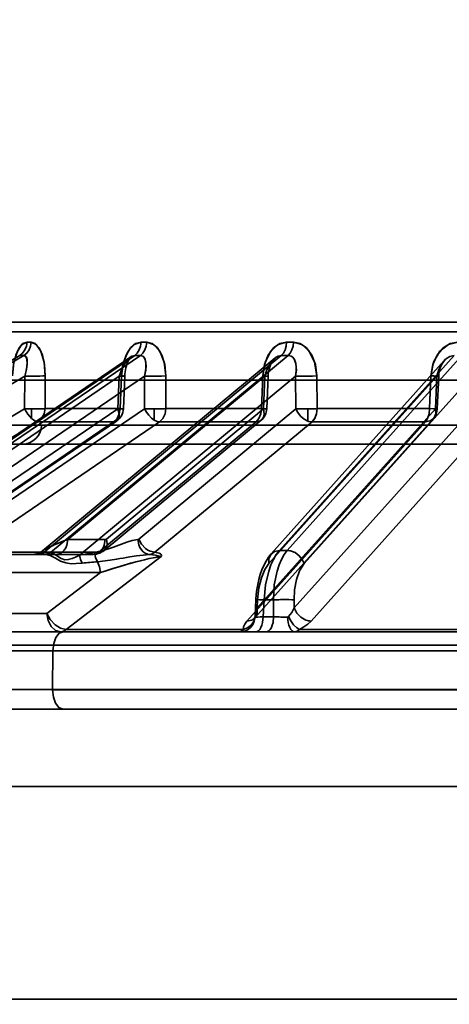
# Model space of a CAD drawing. Header units: millimetres. Extents: x 42175 to 97175, y 10092 to 468192.
# Tile 45 of 256: x 62412 to 62434, y 25505 to 25555. Entities that reach past the tile are written whole.
import ezdxf

# ---------------------------------------------------------------- set-up
doc = ezdxf.new("R2010")
doc.units = ezdxf.units.MM
doc.header["$XCLIPFRAME"] = 2
doc.layers.add('AHU03-3-68634OBJ', color=8, linetype='Continuous')
doc.layers.add('EC-MTR_250-0_7OBJ', color=8, linetype='Continuous')
picture_1 = doc.add_image_def('image1.bmp', size_in_pixel=(951, 911))

msp = doc.modelspace()

# ---------------------------------------------------------------- linework, layer by layer
at = {"layer": 'AHU03-3-68634OBJ', "color": 8, "linetype": 'Continuous', "lineweight": 35, "ltscale": 100}
for p, q in [((62594.259, 25519.827), (62326.259, 25519.827)), ((62593.759, 25515.827), (62326.759, 25515.827)), ((62593.759, 25504.827), (62326.759, 25504.827))]:
    msp.add_line(p, q, dxfattribs=at)
at = {"layer": 'EC-MTR_250-0_7OBJ', "color": 8, "linetype": 'Continuous', "lineweight": 35, "ltscale": 100}
for p, q in [((62458.107, 25539.827), (62406.289, 25539.827)), ((62458.127, 25539.34), (62405.79, 25539.34)), ((62394.783, 25528.028), (62411.686, 25538.115)), ((62395.001, 25528.028), (62411.903, 25538.115)), ((62417.436, 25538.044), (62402.451, 25527.842)), ((62402.655, 25527.917), (62417.633, 25538.115)), ((62402.952, 25527.919), (62417.926, 25538.115)), ((62424.884, 25537.973), (62412.874, 25528.009)), ((62412.929, 25527.919), (62425.218, 25538.115)), ((62413.284, 25527.917), (62425.575, 25538.115)), ((62417.353, 25537.938), (62417.381, 25537.981)), ((62425.116, 25528.028), (62434.15, 25538.115)), ((62425.523, 25528.028), (62434.558, 25538.115)), ((62417.155, 25537.375), (62417.177, 25537.478)), ((62417.177, 25537.477), (62417.202, 25537.575)), ((62417.202, 25537.574), (62417.23, 25537.665)), ((62417.23, 25537.665), (62417.26, 25537.748)), ((62417.26, 25537.747), (62417.292, 25537.821)), ((62417.292, 25537.821), (62417.323, 25537.886)), ((62417.323, 25537.886), (62417.353, 25537.939)), ((62433.645, 25537.845), (62424.696, 25527.854)), ((62433.409, 25537.373), (62433.441, 25537.475)), ((62433.441, 25537.474), (62433.479, 25537.57)), ((62395.694, 25527.348), (62411.95, 25537.05)), ((62403.226, 25527.782), (62416.837, 25537.05)), ((62405.733, 25528.599), (62418.144, 25537.05)), ((62411.95, 25537.05), (62411.94, 25535.357)), ((62413.007, 25537.057), (62412.996, 25535.364)), ((62412.996, 25535.364), (62413.007, 25537.057)), ((62414.178, 25528.599), (62424.363, 25537.05)), ((62414.786, 25527.782), (62425.956, 25537.05)), ((62416.837, 25537.05), (62416.767, 25535.357)), ((62416.884, 25535.364), (62416.953, 25537.057)), ((62416.953, 25537.057), (62416.884, 25535.364)), ((62417.048, 25535.352), (62417.118, 25537.045)), ((62417.118, 25537.045), (62417.125, 25537.158)), ((62417.118, 25537.045), (62417.125, 25537.157)), ((62417.125, 25537.157), (62417.138, 25537.268)), ((62417.138, 25537.268), (62417.155, 25537.375)), ((62418.144, 25537.05), (62418.148, 25535.357)), ((62419.245, 25535.364), (62419.241, 25537.057)), ((62419.245, 25535.364), (62419.241, 25537.057)), ((62424.192, 25535.364), (62424.264, 25537.057)), ((62424.363, 25537.05), (62424.291, 25535.357)), ((62424.463, 25535.351), (62424.535, 25537.043)), ((62424.535, 25537.043), (62424.546, 25537.174)), ((62424.58, 25527.348), (62433.269, 25537.05)), ((62425.956, 25537.05), (62425.974, 25535.357)), ((62426.397, 25527.348), (62435.087, 25537.05)), ((62427.051, 25537.057), (62427.069, 25535.364)), ((62427.069, 25535.364), (62427.051, 25537.057)), ((62432.957, 25537.057), (62432.887, 25535.364)), ((62433.269, 25537.05), (62433.198, 25535.357)), ((62433.285, 25535.351), (62433.357, 25537.044)), ((62433.357, 25537.044), (62433.366, 25537.157)), ((62433.366, 25537.156), (62433.384, 25537.268)), ((62433.384, 25537.267), (62433.409, 25537.374)), ((62409.409, 25536.827), (62511.109, 25536.827)), ((62394.673, 25525.056), (62411.94, 25535.357)), ((62406.859, 25528.614), (62416.767, 25535.357)), ((62408.252, 25528.622), (62418.148, 25535.357)), ((62412.304, 25534.851), (62412.304, 25535.351)), ((62416.884, 25535.364), (62412.996, 25535.364)), ((62416.17, 25528.622), (62424.291, 25535.357)), ((62417.843, 25528.614), (62425.974, 25535.357)), ((62418.644, 25534.769), (62418.644, 25535.351)), ((62424.192, 25535.364), (62419.245, 25535.364)), ((62423.968, 25525.056), (62433.198, 25535.357)), ((62425.888, 25525.056), (62435.118, 25535.357)), ((62426.583, 25534.723), (62426.583, 25535.352)), ((62432.887, 25535.364), (62427.069, 25535.364)), ((62395.361, 25524.376), (62412.627, 25534.677)), ((62406.635, 25527.934), (62416.544, 25534.677)), ((62406.791, 25527.981), (62416.699, 25534.723)), ((62412.817, 25534.501), (62407.937, 25534.501)), ((62409.029, 25527.942), (62418.924, 25534.677)), ((62416.544, 25534.677), (62412.627, 25534.677)), ((62412.817, 25534.501), (62507.701, 25534.501)), ((62415.787, 25527.942), (62423.91, 25534.677)), ((62416.053, 25528.034), (62424.175, 25534.769)), ((62418.68, 25527.934), (62426.809, 25534.677)), ((62423.91, 25534.677), (62418.924, 25534.677)), ((62423.44, 25524.376), (62432.673, 25534.677)), ((62423.852, 25524.55), (62433.082, 25534.851)), ((62426.754, 25524.376), (62435.98, 25534.677)), ((62432.673, 25534.677), (62426.809, 25534.677)), ((62408.937, 25533.527), (62458.272, 25533.527)), ((62416.111, 25528.599), (62414.178, 25528.599)), ((62412.693, 25527.827), (62402.663, 25527.827)), ((62415.787, 25527.942), (62409.029, 25527.942)), ((62412.461, 25527.832), (62412.368, 25527.827)), ((62412.553, 25527.849), (62412.46, 25527.832)), ((62412.642, 25527.875), (62412.552, 25527.848)), ((62412.727, 25527.912), (62412.641, 25527.875)), ((62412.982, 25527.827), (62412.693, 25527.827)), ((62412.806, 25527.957), (62412.725, 25527.911)), ((62412.877, 25528.01), (62412.804, 25527.956)), ((62413.218, 25527.919), (62412.929, 25527.919)), ((62415.484, 25527.827), (62412.982, 25527.827)), ((62415.825, 25527.896), (62415.905, 25527.934)), ((62425.523, 25528.028), (62425.116, 25528.028)), ((62414.084, 25523.942), (62419, 25527.712)), ((62415.865, 25526.889), (62408.323, 25526.89)), ((62415.865, 25526.889), (62413.093, 25524.765)), ((62413.093, 25524.765), (62415.866, 25526.889)), ((62423.862, 25524.661), (62423.901, 25525.487)), ((62423.968, 25525.056), (62423.988, 25525.478)), ((62424.282, 25524.599), (62424.323, 25525.478)), ((62424.807, 25525.478), (62424.323, 25525.478)), ((62424.819, 25524.599), (62424.807, 25525.478)), ((62425.888, 25525.056), (62425.882, 25525.478)), ((62413.093, 25524.765), (62408.546, 25524.765)), ((62423.829, 25524.522), (62423.83, 25524.523)), ((62423.83, 25524.523), (62423.837, 25524.533)), ((62423.84, 25524.545), (62423.833, 25524.529)), ((62423.837, 25524.533), (62423.852, 25524.55)), ((62424.819, 25524.599), (62424.282, 25524.599)), ((62410.244, 25523.827), (62423.905, 25523.827)), ((62423.247, 25523.942), (62414.084, 25523.942)), ((62423.905, 25523.827), (62424.443, 25523.827)), ((62424.443, 25523.827), (62451.262, 25523.827)), ((62436.783, 25523.942), (62426.164, 25523.942)), ((62527.392, 25523.127), (62400.873, 25523.127)), ((62404.396, 25522.845), (62451.416, 25522.845)), ((62413.388, 25520.845), (62413.406, 25522.845)), ((62413.388, 25520.845), (62403.828, 25520.845)), ((62445.858, 25520.845), (62413.388, 25520.845)), ((62445.858, 25520.827), (62413.388, 25520.827)), ((62410.269, 25519.827), (62450.03, 25519.827))]:
    msp.add_line(p, q, dxfattribs=at)
at = {"layer": 'EC-MTR_250-0_7OBJ', "color": 8, "linetype": 'Continuous', "lineweight": 35, "ltscale": 100, "flags": 128}
for points in [[(62411.307, 25537.057), (62411.365, 25537.637), (62411.485, 25538.127), (62411.654, 25538.5), (62411.853, 25538.727), (62412.064, 25538.802)], [(62412.064, 25538.802), (62411.803, 25538.686), (62411.566, 25538.332), (62411.39, 25537.768), (62411.307, 25537.057)], [(62411.686, 25538.115), (62411.836, 25538.234), (62411.957, 25538.4), (62412.035, 25538.597), (62412.064, 25538.802)], [(62411.903, 25538.115), (62412.052, 25538.234), (62412.173, 25538.4), (62412.25, 25538.597), (62412.278, 25538.802)], [(62412.278, 25538.802), (62412.543, 25538.686), (62412.781, 25538.332), (62412.948, 25537.768), (62413.007, 25537.057)], [(62413.007, 25537.057), (62412.969, 25537.637), (62412.859, 25538.127), (62412.693, 25538.5), (62412.492, 25538.727), (62412.278, 25538.802)], [(62416.953, 25537.057), (62417.027, 25537.637), (62417.186, 25538.127), (62417.413, 25538.5), (62417.681, 25538.727), (62417.965, 25538.802)], [(62417.965, 25538.801), (62417.613, 25538.686), (62417.294, 25538.332), (62417.06, 25537.768), (62416.953, 25537.057)], [(62417.965, 25538.802), (62417.94, 25538.597), (62417.871, 25538.4), (62417.765, 25538.234), (62417.633, 25538.115)], [(62417.926, 25538.115), (62418.056, 25538.234), (62418.162, 25538.4), (62418.229, 25538.597), (62418.254, 25538.802)], [(62418.254, 25538.802), (62418.609, 25538.686), (62418.929, 25538.332), (62419.156, 25537.768), (62419.241, 25537.057)], [(62419.241, 25537.057), (62419.185, 25537.637), (62419.035, 25538.127), (62418.811, 25538.5), (62418.541, 25538.727), (62418.255, 25538.801)], [(62425.492, 25538.802), (62425.063, 25538.686), (62424.673, 25538.332), (62424.389, 25537.768), (62424.264, 25537.057)], [(62424.264, 25537.057), (62424.35, 25537.637), (62424.542, 25538.127), (62424.818, 25538.5), (62425.145, 25538.727), (62425.491, 25538.801)], [(62425.218, 25538.115), (62425.327, 25538.234), (62425.415, 25538.4), (62425.471, 25538.597), (62425.492, 25538.802)], [(62425.844, 25538.802), (62425.824, 25538.597), (62425.769, 25538.4), (62425.682, 25538.234), (62425.575, 25538.115)], [(62427.051, 25537.057), (62426.98, 25537.637), (62426.795, 25538.127), (62426.521, 25538.5), (62426.193, 25538.727), (62425.844, 25538.802)], [(62425.845, 25538.801), (62426.276, 25538.686), (62426.666, 25538.332), (62426.943, 25537.768), (62427.051, 25537.057)], [(62434.355, 25538.802), (62433.864, 25538.686), (62433.42, 25538.332), (62433.097, 25537.768), (62432.957, 25537.057)], [(62432.957, 25537.057), (62433.054, 25537.637), (62433.271, 25538.127), (62433.585, 25538.5), (62433.958, 25538.727), (62434.355, 25538.802)], [(62411.95, 25537.05), (62412.022, 25537.314), (62412.062, 25537.546), (62412.077, 25537.747), (62412.064, 25537.908), (62412.032, 25538.019), (62411.991, 25538.079), (62411.903, 25538.115)], [(62411.95, 25537.05), (62412.037, 25537.385), (62412.075, 25537.679), (62412.063, 25537.913), (62412.004, 25538.063), (62411.903, 25538.115)], [(62416.837, 25537.05), (62416.931, 25537.314), (62417.039, 25537.546), (62417.159, 25537.747), (62417.283, 25537.908), (62417.401, 25538.019), (62417.494, 25538.079), (62417.633, 25538.115)], [(62417.381, 25537.981), (62417.404, 25538.012), (62417.423, 25538.033), (62417.434, 25538.043)], [(62418.144, 25537.05), (62418.2, 25537.314), (62418.22, 25537.546), (62418.21, 25537.747), (62418.171, 25537.908), (62418.111, 25538.019), (62418.049, 25538.079), (62417.926, 25538.115)], [(62418.144, 25537.05), (62418.205, 25537.347), (62418.216, 25537.692), (62418.169, 25537.913), (62418.065, 25538.067), (62417.926, 25538.115)], [(62424.363, 25537.05), (62424.448, 25537.314), (62424.554, 25537.546), (62424.678, 25537.747), (62424.813, 25537.908), (62424.945, 25538.019), (62425.052, 25538.079), (62425.218, 25538.115)], [(62424.545, 25537.17), (62424.566, 25537.301), (62424.593, 25537.421), (62424.627, 25537.533), (62424.666, 25537.635), (62424.707, 25537.725), (62424.749, 25537.802), (62424.79, 25537.865), (62424.829, 25537.915), (62424.864, 25537.953), (62424.894, 25537.981)], [(62424.564, 25537.293), (62424.59, 25537.41), (62424.622, 25537.52), (62424.66, 25537.62), (62424.7, 25537.711), (62424.742, 25537.79), (62424.784, 25537.856), (62424.824, 25537.909), (62424.861, 25537.951), (62424.894, 25537.98)], [(62425.956, 25537.05), (62425.994, 25537.314), (62425.994, 25537.546), (62425.96, 25537.747), (62425.895, 25537.908), (62425.811, 25538.019), (62425.728, 25538.079), (62425.575, 25538.115)], [(62425.956, 25537.05), (62425.997, 25537.347), (62425.973, 25537.692), (62425.891, 25537.913), (62425.749, 25538.067), (62425.575, 25538.115)], [(62433.269, 25537.05), (62433.369, 25537.385), (62433.519, 25537.679), (62433.711, 25537.913), (62433.927, 25538.063), (62434.15, 25538.115)], [(62433.479, 25537.57), (62433.521, 25537.658), (62433.568, 25537.737)], [(62433.522, 25537.658), (62433.568, 25537.737), (62433.616, 25537.806), (62433.665, 25537.864)], [(62412.314, 25537.044), (62412.527, 25537.044), (62412.726, 25537.046), (62412.889, 25537.051), (62413.007, 25537.057)], [(62417.118, 25537.045), (62417.106, 25537.044), (62417.086, 25537.043), (62417.072, 25537.044), (62417.056, 25537.044), (62417.039, 25537.044), (62416.997, 25537.045), (62416.948, 25537.046), (62416.895, 25537.048), (62416.837, 25537.05)], [(62416.953, 25537.057), (62416.988, 25537.055), (62417.02, 25537.053), (62417.048, 25537.051), (62417.072, 25537.049), (62417.092, 25537.048), (62417.106, 25537.046), (62417.117, 25537.045)], [(62419.241, 25537.057), (62419.013, 25537.048), (62418.712, 25537.044), (62418.401, 25537.044), (62418.144, 25537.05)], [(62418.144, 25537.05), (62418.368, 25537.045), (62418.64, 25537.043)], [(62418.64, 25537.043), (62418.981, 25537.048), (62419.241, 25537.057)], [(62424.363, 25537.05), (62424.404, 25537.048), (62424.441, 25537.047), (62424.473, 25537.045), (62424.499, 25537.044), (62424.518, 25537.044), (62424.53, 25537.043), (62424.502, 25537.045), (62424.476, 25537.047), (62424.443, 25537.048), (62424.361, 25537.052), (62424.264, 25537.057)], [(62427.051, 25537.057), (62426.792, 25537.048), (62426.481, 25537.044), (62426.182, 25537.044), (62425.956, 25537.05)], [(62426.565, 25537.045), (62426.831, 25537.049), (62427.051, 25537.057)], [(62433.357, 25537.044), (62433.345, 25537.043), (62433.328, 25537.044), (62433.311, 25537.044), (62433.292, 25537.045), (62433.269, 25537.045), (62433.243, 25537.046), (62433.182, 25537.048), (62433.113, 25537.051), (62433.037, 25537.053), (62432.957, 25537.057)], [(62433.269, 25537.05), (62433.298, 25537.048), (62433.322, 25537.047), (62433.34, 25537.045), (62433.352, 25537.044), (62433.324, 25537.044), (62433.297, 25537.044), (62433.264, 25537.045), (62433.224, 25537.047), (62433.178, 25537.048), (62433.128, 25537.05), (62433.074, 25537.052), (62432.957, 25537.057)], [(62433.269, 25537.05), (62433.288, 25537.049), (62433.305, 25537.048), (62433.32, 25537.047), (62433.333, 25537.046), (62433.343, 25537.045), (62433.353, 25537.044)], [(62412.304, 25534.851), (62412.203, 25534.956), (62412.106, 25535.079), (62411.94, 25535.357)], [(62412.996, 25535.364), (62412.936, 25535.36), (62412.871, 25535.358), (62412.803, 25535.356), (62412.736, 25535.354), (62412.67, 25535.353), (62412.607, 25535.352), (62412.547, 25535.351), (62412.49, 25535.351), (62412.438, 25535.351), (62412.386, 25535.351), (62412.34, 25535.351), (62412.304, 25535.351)], [(62412.996, 25535.364), (62412.947, 25535.088), (62412.819, 25534.85), (62412.627, 25534.677)], [(62416.884, 25535.364), (62416.839, 25535.088), (62416.721, 25534.849), (62416.544, 25534.677)], [(62416.544, 25534.677), (62416.634, 25534.692), (62416.709, 25534.731), (62416.769, 25534.794), (62416.809, 25534.878), (62416.83, 25534.981), (62416.829, 25535.097), (62416.767, 25535.357)], [(62417.018, 25535.355), (62417.043, 25535.351), (62416.956, 25535.352), (62416.767, 25535.357)], [(62416.884, 25535.364), (62417.018, 25535.355)], [(62418.644, 25534.769), (62418.498, 25534.877), (62418.36, 25535.017), (62418.242, 25535.18), (62418.148, 25535.357)], [(62418.644, 25535.351), (62418.605, 25535.351), (62418.559, 25535.351), (62418.51, 25535.351), (62418.457, 25535.351), (62418.4, 25535.352), (62418.34, 25535.353), (62418.277, 25535.354), (62418.213, 25535.355), (62418.148, 25535.357)], [(62418.644, 25535.351), (62418.679, 25535.351), (62418.723, 25535.351), (62418.771, 25535.352), (62418.82, 25535.352), (62418.873, 25535.353), (62418.93, 25535.354), (62418.99, 25535.355), (62419.052, 25535.357), (62419.116, 25535.359), (62419.181, 25535.361), (62419.245, 25535.364)], [(62419.245, 25535.364), (62419.202, 25535.088), (62419.09, 25534.85), (62418.924, 25534.677)], [(62424.192, 25535.364), (62424.155, 25535.088), (62424.057, 25534.85), (62423.91, 25534.677)], [(62424.192, 25535.364), (62424.156, 25535.093), (62424.059, 25534.854), (62423.91, 25534.677)], [(62423.91, 25534.677), (62424.021, 25534.692), (62424.12, 25534.731), (62424.202, 25534.794), (62424.265, 25534.878), (62424.307, 25534.981), (62424.325, 25535.097), (62424.291, 25535.357)], [(62424.192, 25535.364), (62424.377, 25535.355), (62424.46, 25535.351), (62424.43, 25535.352), (62424.291, 25535.357)], [(62425.974, 25535.357), (62426.039, 25535.355), (62426.105, 25535.353), (62426.17, 25535.352), (62426.233, 25535.351), (62426.294, 25535.351), (62426.352, 25535.351), (62426.405, 25535.351), (62426.456, 25535.351), (62426.503, 25535.351), (62426.548, 25535.352), (62426.583, 25535.352)], [(62426.583, 25534.723), (62426.393, 25534.824), (62426.218, 25534.972), (62426.075, 25535.155), (62425.974, 25535.357)], [(62426.583, 25535.352), (62426.621, 25535.352), (62426.667, 25535.353), (62426.714, 25535.354), (62426.766, 25535.355), (62426.822, 25535.356), (62426.881, 25535.357), (62426.942, 25535.359), (62427.005, 25535.361), (62427.069, 25535.364)], [(62427.069, 25535.364), (62427.005, 25535.361), (62426.942, 25535.359), (62426.881, 25535.357), (62426.822, 25535.356), (62426.766, 25535.355), (62426.714, 25535.354), (62426.666, 25535.353), (62426.621, 25535.352), (62426.583, 25535.352)], [(62427.069, 25535.364), (62427.038, 25535.101), (62426.953, 25534.866), (62426.809, 25534.677)], [(62427.069, 25535.364), (62427.034, 25535.088), (62426.944, 25534.85), (62426.809, 25534.677)], [(62432.886, 25535.364), (62432.858, 25535.088), (62432.784, 25534.85), (62432.673, 25534.677)], [(62432.673, 25534.677), (62432.784, 25534.85), (62432.858, 25535.088), (62432.887, 25535.364)], [(62432.673, 25534.677), (62432.919, 25534.731), (62433.021, 25534.794), (62433.104, 25534.878), (62433.165, 25534.981), (62433.202, 25535.097), (62433.198, 25535.357)], [(62432.887, 25535.364), (62433.115, 25535.355), (62433.253, 25535.351), (62433.282, 25535.352), (62433.198, 25535.357)], [(62412.304, 25534.851), (62412.392, 25534.778), (62412.476, 25534.724), (62412.555, 25534.69), (62412.627, 25534.677)], [(62418.644, 25534.769), (62418.788, 25534.702), (62418.924, 25534.677)], [(62426.583, 25534.723), (62426.641, 25534.704), (62426.809, 25534.677)], [(62414.178, 25528.599), (62413.975, 25528.523), (62413.795, 25528.452), (62413.637, 25528.388), (62413.498, 25528.33), (62413.375, 25528.276), (62413.268, 25528.228), (62413.175, 25528.184), (62413.094, 25528.144), (62413.026, 25528.107), (62412.968, 25528.074), (62412.92, 25528.043), (62412.882, 25528.015)], [(62414.178, 25528.599), (62413.97, 25528.521), (62413.781, 25528.448), (62413.612, 25528.379), (62413.462, 25528.316), (62413.331, 25528.258), (62413.215, 25528.204), (62413.092, 25528.143), (62413.001, 25528.093), (62412.939, 25528.056), (62412.898, 25528.028)], [(62413.55, 25527.827), (62413.66, 25527.839), (62413.773, 25527.879), (62413.884, 25527.95), (62413.984, 25528.049), (62414.066, 25528.172), (62414.127, 25528.311), (62414.178, 25528.599)], [(62414.178, 25528.599), (62414.127, 25528.311), (62414.067, 25528.173), (62413.985, 25528.05), (62413.885, 25527.95), (62413.774, 25527.879), (62413.661, 25527.84), (62413.55, 25527.827)], [(62415.484, 25527.827), (62415.596, 25527.84), (62415.711, 25527.881), (62415.821, 25527.952), (62415.92, 25528.052), (62416.001, 25528.174), (62416.061, 25528.312), (62416.111, 25528.599)], [(62417.792, 25528.59), (62417.507, 25528.541), (62417.226, 25528.461), (62416.947, 25528.362), (62416.808, 25528.309), (62416.669, 25528.257), (62416.53, 25528.205), (62416.39, 25528.154), (62416.111, 25528.059), (62415.547, 25527.919)], [(62415.547, 25527.919), (62416.111, 25528.059), (62416.39, 25528.154), (62416.53, 25528.205), (62416.669, 25528.256), (62416.808, 25528.309), (62416.947, 25528.362), (62417.226, 25528.461), (62417.507, 25528.541), (62417.792, 25528.59)], [(62416.17, 25528.622), (62416.204, 25528.371), (62416.186, 25528.25), (62416.143, 25528.143), (62416.076, 25528.055), (62415.991, 25527.992), (62415.787, 25527.942)], [(62416.141, 25528.605), (62416.111, 25528.599)], [(62416.17, 25528.622), (62416.141, 25528.605)], [(62417.791, 25528.591), (62417.809, 25528.595), (62417.827, 25528.603), (62417.843, 25528.614)], [(62418.395, 25527.823), (62418.29, 25527.844), (62418.183, 25527.89), (62418.08, 25527.964), (62417.986, 25528.063), (62417.908, 25528.183), (62417.849, 25528.316), (62417.791, 25528.591)], [(62417.843, 25528.614), (62417.983, 25528.354), (62418.19, 25528.135), (62418.309, 25528.051), (62418.434, 25527.988), (62418.68, 25527.934)], [(62412.693, 25527.827), (62412.753, 25527.833), (62412.814, 25527.85), (62412.873, 25527.879), (62412.929, 25527.919)], [(62412.882, 25528.015), (62412.854, 25527.991), (62412.836, 25527.97), (62412.829, 25527.952), (62412.834, 25527.937), (62412.853, 25527.927), (62412.886, 25527.921), (62412.929, 25527.919)], [(62412.844, 25527.978), (62412.834, 25527.947), (62412.856, 25527.928)], [(62412.872, 25528.007), (62412.844, 25527.978)], [(62412.856, 25527.928), (62412.929, 25527.919)], [(62412.898, 25528.028), (62412.872, 25528.007)], [(62412.982, 25527.827), (62412.995, 25527.827), (62413.008, 25527.827), (62413.019, 25527.826)], [(62413.019, 25527.826), (62413.154, 25527.849), (62413.284, 25527.917)], [(62414.921, 25527.373), (62414.613, 25527.348), (62414.346, 25527.347), (62414.071, 25527.383), (62413.803, 25527.481), (62413.534, 25527.628), (62413.266, 25527.763), (62413.019, 25527.826)], [(62413.218, 25527.919), (62413.24, 25527.919), (62413.262, 25527.918), (62413.284, 25527.917)], [(62413.284, 25527.917), (62413.47, 25527.85), (62413.64, 25527.738), (62413.826, 25527.613), (62414.021, 25527.551), (62414.199, 25527.561), (62414.402, 25527.618), (62414.579, 25527.687), (62414.786, 25527.782)], [(62414.786, 25527.782), (62414.966, 25527.817), (62415.547, 25527.919)], [(62415.484, 25527.827), (62415.571, 25527.831), (62415.657, 25527.844), (62415.742, 25527.866), (62415.825, 25527.896), (62415.905, 25527.934), (62415.982, 25527.981), (62416.053, 25528.034)], [(62415.484, 25527.827), (62415.64, 25527.857), (62415.787, 25527.942)], [(62415.713, 25527.449), (62415.602, 25527.67), (62415.547, 25527.919)], [(62415.713, 25527.45), (62416.364, 25527.527), (62416.699, 25527.58), (62416.868, 25527.609), (62417.038, 25527.637), (62417.21, 25527.667), (62417.383, 25527.696), (62417.731, 25527.751), (62418.071, 25527.795), (62418.394, 25527.823)], [(62418.68, 25527.934), (62418.542, 25527.858), (62418.395, 25527.823)], [(62418.395, 25527.823), (62418.556, 25527.81), (62418.704, 25527.787), (62418.84, 25527.754), (62418.918, 25527.73), (62419, 25527.712)], [(62419, 25527.712), (62418.918, 25527.73), (62418.84, 25527.754), (62418.704, 25527.787), (62418.556, 25527.81), (62418.395, 25527.823)], [(62419, 25527.712), (62419.023, 25527.765), (62419.009, 25527.813), (62418.967, 25527.854), (62418.896, 25527.89), (62418.806, 25527.915), (62418.68, 25527.934)], [(62424.696, 25527.854), (62424.554, 25527.677), (62424.426, 25527.479), (62424.311, 25527.259), (62424.21, 25527.025)], [(62425.116, 25528.028), (62424.956, 25527.819), (62424.81, 25527.57), (62424.681, 25527.284), (62424.568, 25526.966), (62424.402, 25526.256), (62424.323, 25525.478)], [(62425.116, 25528.028), (62424.874, 25527.98), (62424.676, 25527.83), (62424.574, 25527.601), (62424.58, 25527.348)], [(62424.807, 25525.478), (62424.854, 25526.256), (62424.996, 25526.966), (62425.1, 25527.284), (62425.223, 25527.57), (62425.365, 25527.819), (62425.523, 25528.028)], [(62425.699, 25528.007), (62425.653, 25528.016), (62425.523, 25528.028)], [(62426.397, 25527.348), (62426.305, 25527.558), (62426.143, 25527.759), (62425.93, 25527.917), (62425.699, 25528.007)], [(62414.786, 25527.782), (62414.833, 25527.567), (62414.921, 25527.373)], [(62414.786, 25527.782), (62414.832, 25527.569), (62414.921, 25527.373)], [(62415.713, 25527.449), (62415.819, 25527.19), (62415.865, 25526.889)], [(62419, 25527.712), (62418.811, 25527.692), (62418.601, 25527.654), (62418.383, 25527.608), (62418.136, 25527.551), (62417.92, 25527.497), (62417.687, 25527.436), (62417.405, 25527.359), (62417.144, 25527.285), (62416.865, 25527.203), (62416.509, 25527.095), (62416.097, 25526.966), (62415.865, 25526.889)], [(62415.865, 25526.889), (62416.104, 25526.968), (62416.528, 25527.101), (62416.881, 25527.208), (62417.158, 25527.289), (62417.425, 25527.365), (62417.703, 25527.44), (62417.933, 25527.5), (62418.15, 25527.554), (62418.391, 25527.61), (62418.608, 25527.655), (62418.819, 25527.693), (62419, 25527.712)], [(62423.988, 25525.478), (62424.057, 25526.093), (62424.186, 25526.608), (62424.374, 25527.049), (62424.58, 25527.348)], [(62426.397, 25527.348), (62426.162, 25526.982), (62426.002, 25526.533), (62425.906, 25525.997), (62425.882, 25525.478)], [(62424.21, 25527.025), (62424.124, 25526.78), (62424.052, 25526.528), (62423.995, 25526.27), (62423.95, 25526.008), (62423.919, 25525.747), (62423.901, 25525.487)], [(62423.901, 25525.487), (62423.918, 25525.489), (62423.932, 25525.489), (62423.949, 25525.489), (62423.97, 25525.489), (62423.994, 25525.488), (62424.022, 25525.488), (62424.086, 25525.486), (62424.159, 25525.484), (62424.239, 25525.481), (62424.323, 25525.478)], [(62423.988, 25525.478), (62423.952, 25525.481), (62423.937, 25525.482), (62423.924, 25525.483), (62423.914, 25525.484), (62423.902, 25525.486)], [(62425.184, 25525.487), (62425.401, 25525.489), (62425.601, 25525.488), (62425.766, 25525.484), (62425.882, 25525.478)], [(62413.093, 25524.765), (62413.27, 25524.454), (62413.517, 25524.192), (62413.656, 25524.091), (62413.8, 25524.014), (62414.084, 25523.942)], [(62414.084, 25523.942), (62413.8, 25524.014), (62413.656, 25524.091), (62413.517, 25524.192), (62413.27, 25524.454), (62413.093, 25524.765)], [(62413.799, 25523.827), (62413.538, 25523.897), (62413.315, 25524.098), (62413.159, 25524.402), (62413.093, 25524.765)], [(62423.44, 25524.376), (62423.688, 25524.43), (62423.791, 25524.493), (62423.874, 25524.577), (62423.935, 25524.679), (62423.972, 25524.796), (62423.968, 25525.056)], [(62423.862, 25524.661), (62423.894, 25524.854), (62423.968, 25525.056)], [(62423.968, 25525.056), (62423.894, 25524.854), (62423.862, 25524.661)], [(62425.596, 25524.612), (62425.764, 25524.825), (62425.888, 25525.056)], [(62425.888, 25525.056), (62425.764, 25524.825), (62425.596, 25524.612)], [(62426.754, 25524.376), (62426.479, 25524.43), (62426.22, 25524.577), (62426.013, 25524.796), (62425.888, 25525.056)], [(62423.074, 25523.827), (62423.358, 25523.88), (62423.497, 25523.95), (62423.621, 25524.048), (62423.724, 25524.169), (62423.8, 25524.305), (62423.866, 25524.589)], [(62423.861, 25524.612), (62423.807, 25524.392), (62423.673, 25524.187), (62423.475, 25524.03), (62423.247, 25523.942)], [(62423.44, 25524.376), (62423.323, 25524.22), (62423.26, 25524.075), (62423.247, 25523.942)], [(62423.862, 25524.66), (62423.857, 25524.611), (62423.848, 25524.572), (62423.84, 25524.545), (62423.833, 25524.529)], [(62423.866, 25524.589), (62423.862, 25524.599), (62423.861, 25524.612)], [(62423.866, 25524.589), (62423.885, 25524.588), (62423.914, 25524.588), (62424.003, 25524.59), (62424.127, 25524.594), (62424.282, 25524.599)], [(62424.282, 25524.599), (62424.252, 25524.312), (62424.216, 25524.174), (62424.167, 25524.052), (62424.107, 25523.952), (62424.041, 25523.881), (62423.972, 25523.84), (62423.905, 25523.827)], [(62424.443, 25523.827), (62424.51, 25523.84), (62424.579, 25523.881), (62424.645, 25523.952), (62424.705, 25524.052), (62424.753, 25524.174), (62424.789, 25524.312), (62424.819, 25524.599)], [(62425.197, 25524.59), (62425.099, 25524.591), (62424.819, 25524.599)], [(62425.596, 25524.612), (62425.581, 25524.599), (62425.564, 25524.591), (62425.546, 25524.589)], [(62425.546, 25524.589), (62425.576, 25524.305), (62425.609, 25524.169), (62425.655, 25524.048), (62425.71, 25523.95), (62425.771, 25523.88), (62425.834, 25523.84), (62425.896, 25523.827)], [(62426.164, 25523.942), (62426.013, 25524.03), (62425.852, 25524.187), (62425.706, 25524.392), (62425.596, 25524.612)], [(62426.164, 25523.942), (62426.39, 25524.074), (62426.59, 25524.22), (62426.754, 25524.376)], [(62426.586, 25524.397), (62426.628, 25524.388), (62426.754, 25524.376)], [(62413.406, 25522.845), (62413.448, 25523.217), (62413.559, 25523.53), (62413.731, 25523.748), (62413.937, 25523.827)], [(62414.084, 25523.942), (62413.993, 25523.879), (62413.897, 25523.84), (62413.799, 25523.827)], [(62413.799, 25523.827), (62413.897, 25523.84), (62413.993, 25523.879), (62414.084, 25523.942)], [(62423.247, 25523.942), (62423.19, 25523.878), (62423.132, 25523.84), (62423.074, 25523.827)], [(62425.896, 25523.827), (62425.989, 25523.84), (62426.079, 25523.878), (62426.164, 25523.942)], [(62413.388, 25520.827), (62413.427, 25520.449), (62413.537, 25520.131), (62413.71, 25519.908), (62413.919, 25519.827)]]:
    msp.add_lwpolyline(points, dxfattribs=at)
at = {"layer": 'EC-MTR_250-0_7OBJ', "color": 8, "linetype": 'Continuous', "lineweight": 35, "ltscale": 100}
for centre, radius, start, end in [((62412.171, 25561.266), 22.464, 269.7263, 270.2737), ((62412.171, 25561.089), 22.287, 269.7242, 270.2758), ((62418.11, 25579.431), 40.63, 269.7964, 270.2036), ((62418.11, 25579.222), 40.421, 269.7953, 270.2047), ((62425.668, 25599.076), 60.275, 269.83275, 270.16725), ((62425.668, 25598.867), 60.066, 269.83217, 270.16783), ((62411.794, 25561.243), 23.128, 269.7303, 270.2697), ((62411.794, 25561.06), 22.946, 269.7282, 270.2718), ((62417.779, 25579.945), 41.831, 269.7993, 270.2007), ((62417.779, 25579.73), 41.615, 269.7983, 270.2017), ((62425.397, 25600.17), 62.056, 269.83517, 270.16483), ((62425.397, 25599.955), 61.841, 269.83459, 270.16541), ((62412.4, 25553.803), 16.759, 268.4618, 269.706), ((62412.395, 25552.534), 17.183, 268.4832, 269.6967), ((62412.4, 25552.799), 17.448, 268.4925, 269.6876), ((62416.249, 25535.385), 0.8, 304.2372, 357.6409), ((62423.664, 25535.385), 0.8, 309.6673, 357.5651), ((62432.486, 25535.385), 0.8, 318.1389, 357.5833), ((62411.818, 25534.527), 1, 270, 358.5), ((62419.282, 25486.127), 41.476, 94.9365, 96.0362), ((62419.016, 25488.901), 38.69, 94.8969, 96.0758), ((62425.386, 25510.187), 15.301, 90.7542, 92.1659), ((62424.536, 25524.628), 0.675, 177.2327, 181.3641), ((62424.52, 25524.628), 0.659, 177.1821, 181.4144), ((62425.384, 25539.411), 14.823, 267.817, 269.2754), ((62425.42, 25540.609), 16.021, 269.2001, 270.4509), ((62425.417, 25539.66), 15.072, 269.1607, 270.4903)]:
    msp.add_arc(centre, radius, start, end, dxfattribs=at)

# ---------------------------------------------------------------- pictures from other files: only their frames are drawn
at = {"color": 8, "lineweight": 13}
image = msp.add_image(picture_1, insert=(61504.134, 26425.821), size_in_units=(1986.021, 1904.625), rotation=-90, dxfattribs=at)
image.set_boundary_path([(-0.5, -0.5), (950.5, 910.5)])

doc.saveas('drawing.dxf')
